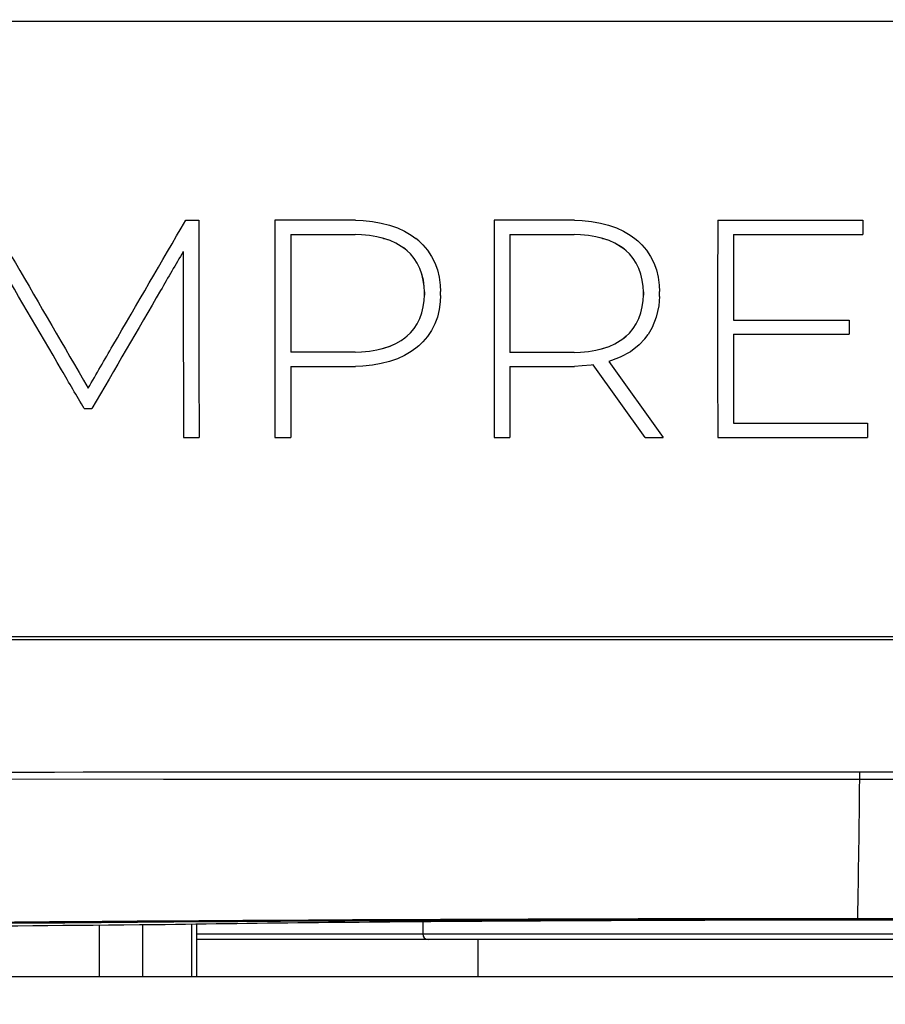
# Model space of a CAD drawing. Header units: millimetres. Extents: x 0 to 420, y 0 to 297.
# Tile 64 of 170: x 191 to 201, y 184 to 195. Entities that reach past the tile are written whole.
import ezdxf

# ---------------------------------------------------------------- set-up
doc = ezdxf.new("R2010")
doc.units = ezdxf.units.MM
doc.header["$LTSCALE"] = 23.1
doc.layers.get('0').update_dxf_attribs({"linetype": 'CONTINUOUS'})
doc.layers.add('02___PRT_ALL_AXES', color=7, linetype='CONTINUOUS')
doc.layers.add('DIM_PILOTEES', color=7, linetype='CONTINUOUS')
doc.styles.get("Standard").update_dxf_attribs({"font": 'txt', "width": 0.7})
doc.dimstyles.new('DIMSTYLE_1', dxfattribs={"dimtxt": 2.5, "dimasz": 3.5, "dimexe": 2, "dimexo": 0, "dimtad": 1, "dimdec": 0, "dimlfac": 5, "dimdsep": 46, "dimtxsty": 'Standard', "dimblk": '_FILLED', "dimblk1": '_FILLED', "dimblk2": '_FILLED', "dimcen": 0.09, "dimazin": 2, "dimtp": 0.5, "dimtm": 0.5, "dimtfac": 1, "dimtdec": 0, "dimtofl": 0, "dimtmove": 0, "dimatfit": 3, "dimldrblk": '_FILLED', "dimfxl": 0, "dimtolj": 1, "dimarcsym": 0})

# ---------------------------------------------------------------- blocks, each defined once
blk = doc.blocks.new('_FILLED')
at = {"color": 0, "linetype": 'ByBlock'}
blk.add_solid([(0, 0), (-1, 0.1429), (-1, -0.1429)], dxfattribs=at)
blk = doc.blocks.new('*D3')
at = {"layer": 'DIM_PILOTEES', "color": 2, "linetype": 'Continuous'}
for p, q in [((200.335, 242.692), (141.023, 242.692)), ((143.023, 242.692), (143.023, 206.926)), ((143.023, 171.159), (143.023, 206.926)), ((169.132, 171.159), (141.023, 171.159))]:
    blk.add_line(p, q, dxfattribs=at)
at = {"layer": 'DIM_PILOTEES', "color": 2, "linetype": 'Continuous', "xscale": 3.5, "yscale": 3.5, "zscale": 3.5}
for p, rotation in [((143.023, 242.692), 90), ((143.023, 171.159), 270)]:
    blk.add_blockref('_FILLED', p, dxfattribs=dict(at, rotation=rotation))
at = {"layer": 'DIM_PILOTEES', "color": 2, "linetype": 'Continuous', "insert": (139.898, 206.926), "char_height": 2.5, "width": 8.30357, "attachment_point": 2, "rotation": 90, "line_spacing_factor": 0.9}
blk.add_mtext('{\\ftxt;\\W0.0001;\\H0.0001;\\~}{\\ftxt;\\W2.2142857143;\\H2.5; }{\\ftxt;\\W0.0001;\\H0.0001;\\~}', dxfattribs=at)
blk = doc.blocks.new('*D4')
at = {"layer": 'DIM_PILOTEES', "color": 2, "linetype": 'Continuous'}
for p, q in [((200.335, 242.692), (150.097, 242.692)), ((152.097, 242.692), (152.097, 209.456)), ((152.097, 176.219), (152.097, 209.456)), ((183.721, 176.219), (150.097, 176.219))]:
    blk.add_line(p, q, dxfattribs=at)
at = {"layer": 'DIM_PILOTEES', "color": 2, "linetype": 'Continuous', "xscale": 3.5, "yscale": 3.5, "zscale": 3.5}
for p, rotation in [((152.097, 242.692), 90), ((152.097, 176.219), 270)]:
    blk.add_blockref('_FILLED', p, dxfattribs=dict(at, rotation=rotation))
at = {"layer": 'DIM_PILOTEES', "color": 2, "linetype": 'Continuous', "insert": (148.972, 209.456), "char_height": 2.5, "width": 8.30357, "attachment_point": 2, "rotation": 90, "line_spacing_factor": 0.9}
blk.add_mtext('{\\ftxt;\\W0.0001;\\H0.0001;\\~}{\\ftxt;\\W2.2142857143;\\H2.5; }{\\ftxt;\\W0.0001;\\H0.0001;\\~}', dxfattribs=at)

msp = doc.modelspace()

# ---------------------------------------------------------------- linework, layer by layer
at = {"color": 7, "linetype": 'Continuous'}
for p, q in [((186.8203, 195.0434), (214.0189, 195.0434)), ((193.1889, 192.8924), (193.3301, 192.8924)), ((195.0243, 192.8924), (194.1538, 192.8924)), ((195.0243, 192.8924), (195.1052, 192.8892)), ((195.1052, 192.8892), (195.2071, 192.8793)), ((195.2071, 192.8793), (195.303, 192.863)), ((195.303, 192.863), (195.3929, 192.84)), ((195.3929, 192.84), (195.4768, 192.8106)), ((197.3916, 192.8924), (196.5222, 192.8924)), ((197.3916, 192.8924), (197.4725, 192.8892)), ((197.4725, 192.8892), (197.5742, 192.8793)), ((197.5742, 192.8793), (197.67, 192.863)), ((197.67, 192.863), (197.7598, 192.84)), ((197.7598, 192.84), (197.8436, 192.8106)), ((198.938, 192.8924), (200.507, 192.8924)), ((200.507, 192.8924), (200.5068, 192.7382)), ((194.3251, 192.7382), (195.02, 192.7382)), ((195.0885, 192.7357), (195.02, 192.7382)), ((195.1742, 192.7279), (195.0885, 192.7357)), ((195.2543, 192.7149), (195.1742, 192.7279)), ((195.328, 192.6968), (195.2534, 192.7149)), ((195.3289, 192.6968), (195.2543, 192.7149)), ((195.4768, 192.8106), (195.5547, 192.7746)), ((195.5547, 192.7746), (195.6266, 192.732)), ((195.6266, 192.732), (195.6767, 192.6961)), ((196.6932, 192.7382), (197.3873, 192.7382)), ((197.4557, 192.7357), (197.3873, 192.7382)), ((197.5413, 192.7279), (197.4557, 192.7357)), ((197.6214, 192.7149), (197.5413, 192.7279)), ((197.6949, 192.6968), (197.6205, 192.7149)), ((197.6958, 192.6968), (197.6214, 192.7149)), ((197.8436, 192.8106), (197.9214, 192.7746)), ((197.9214, 192.7746), (197.9932, 192.732)), ((197.9932, 192.732), (198.0433, 192.6961)), ((199.1089, 192.7382), (199.1084, 191.8133)), ((199.1089, 192.7382), (200.5068, 192.7382)), ((195.328, 192.6968), (195.3289, 192.6968)), ((195.397, 192.6735), (195.328, 192.6968)), ((195.3979, 192.6735), (195.3289, 192.6968)), ((195.397, 192.6735), (195.3979, 192.6735)), ((195.4604, 192.6449), (195.397, 192.6735)), ((195.4613, 192.6449), (195.3979, 192.6735)), ((195.4604, 192.6449), (195.4613, 192.6449)), ((195.5183, 192.6112), (195.4604, 192.6449)), ((195.5192, 192.6112), (195.4613, 192.6449)), ((195.5183, 192.6112), (195.5192, 192.6112)), ((195.5581, 192.5828), (195.5183, 192.6112)), ((195.559, 192.5828), (195.5192, 192.6112)), ((195.708, 192.6701), (195.6767, 192.6961)), ((195.708, 192.6701), (195.7515, 192.628)), ((195.7515, 192.628), (195.8026, 192.5681)), ((197.6949, 192.6968), (197.6958, 192.6968)), ((197.7639, 192.6735), (197.6949, 192.6968)), ((197.7648, 192.6735), (197.6958, 192.6968)), ((197.7639, 192.6735), (197.7648, 192.6735)), ((197.8273, 192.6449), (197.7639, 192.6735)), ((197.8281, 192.6449), (197.7648, 192.6735)), ((197.8273, 192.6449), (197.8281, 192.6449)), ((197.8851, 192.6112), (197.8273, 192.6449)), ((197.886, 192.6112), (197.8281, 192.6449)), ((197.8851, 192.6112), (197.886, 192.6112)), ((197.9249, 192.5828), (197.8851, 192.6112)), ((197.9257, 192.5828), (197.886, 192.6112)), ((198.0433, 192.6961), (198.0745, 192.6701)), ((198.0745, 192.6701), (198.118, 192.628)), ((198.118, 192.628), (198.1691, 192.5681)), ((195.5581, 192.5828), (195.559, 192.5828)), ((195.5828, 192.5622), (195.5581, 192.5828)), ((195.5837, 192.5622), (195.559, 192.5828)), ((195.5706, 192.5724), (195.5715, 192.5724)), ((195.5828, 192.5622), (195.5837, 192.5622)), ((195.617, 192.5287), (195.5828, 192.5622)), ((195.6179, 192.5287), (195.5837, 192.5622)), ((195.617, 192.5287), (195.6179, 192.5287)), ((195.6572, 192.4807), (195.617, 192.5287)), ((195.6581, 192.4807), (195.6179, 192.5287)), ((195.8026, 192.5681), (195.8459, 192.503)), ((195.8459, 192.503), (195.8812, 192.4328)), ((197.9249, 192.5828), (197.9257, 192.5828)), ((197.9495, 192.5622), (197.9249, 192.5828)), ((197.9257, 192.5828), (197.9504, 192.5622)), ((197.9495, 192.5622), (197.9504, 192.5622)), ((197.9837, 192.5287), (197.9495, 192.5622)), ((197.9846, 192.5287), (197.9504, 192.5622)), ((197.9837, 192.5287), (197.9846, 192.5287)), ((198.0238, 192.4807), (197.9837, 192.5287)), ((198.0247, 192.4807), (197.9846, 192.5287)), ((198.1691, 192.5681), (198.2122, 192.503)), ((198.2122, 192.503), (198.2476, 192.4328)), ((195.6572, 192.4807), (195.6581, 192.4807)), ((195.6912, 192.4284), (195.6572, 192.4807)), ((195.6921, 192.4284), (195.6581, 192.4807)), ((195.6912, 192.4284), (195.6921, 192.4284)), ((195.7191, 192.3717), (195.6912, 192.4284)), ((195.72, 192.3717), (195.6921, 192.4284)), ((195.8812, 192.4328), (195.9087, 192.3576)), ((198.0238, 192.4807), (198.0247, 192.4807)), ((198.0578, 192.4284), (198.0238, 192.4807)), ((198.0587, 192.4284), (198.0247, 192.4807)), ((198.0578, 192.4284), (198.0587, 192.4284)), ((198.0856, 192.3717), (198.0578, 192.4284)), ((198.0865, 192.3717), (198.0587, 192.4284)), ((198.2476, 192.4328), (198.2751, 192.3576)), ((195.7191, 192.3717), (195.72, 192.3717)), ((195.7407, 192.3107), (195.7191, 192.3717)), ((195.7416, 192.3107), (195.72, 192.3717)), ((195.7407, 192.3107), (195.7416, 192.3107)), ((195.7562, 192.2453), (195.7407, 192.3107)), ((195.7571, 192.2453), (195.7416, 192.3107)), ((195.9087, 192.3576), (195.9283, 192.2773)), ((198.0856, 192.3717), (198.0865, 192.3717)), ((198.1072, 192.3107), (198.0856, 192.3717)), ((198.1081, 192.3107), (198.0865, 192.3717)), ((198.1072, 192.3107), (198.1081, 192.3107)), ((198.1227, 192.2453), (198.1072, 192.3107)), ((198.1236, 192.2453), (198.1081, 192.3107)), ((198.2751, 192.3576), (198.2947, 192.2773)), ((195.7562, 192.2453), (195.7571, 192.2453)), ((195.7654, 192.1756), (195.7562, 192.2453)), ((195.7663, 192.1756), (195.7571, 192.2453)), ((195.9283, 192.2773), (195.9401, 192.192)), ((195.9401, 192.192), (195.944, 192.1241)), ((198.1227, 192.2453), (198.1236, 192.2453)), ((198.1319, 192.1756), (198.1227, 192.2453)), ((198.1328, 192.1756), (198.1236, 192.2453)), ((198.2947, 192.2773), (198.3064, 192.192)), ((198.3064, 192.192), (198.3103, 192.1241)), ((195.7653, 192.0275), (195.7685, 192.083)), ((195.7654, 192.1756), (195.7663, 192.1756)), ((195.7685, 192.12), (195.7654, 192.1756)), ((195.7662, 192.0275), (195.7694, 192.083)), ((195.7694, 192.12), (195.7663, 192.1756)), ((195.7685, 192.12), (195.7694, 192.12)), ((195.7685, 192.083), (195.7685, 192.12)), ((195.7685, 192.083), (195.7694, 192.083)), ((195.7694, 192.12), (195.7694, 192.083)), ((195.944, 192.0791), (195.9401, 192.0118)), ((195.944, 192.0791), (195.944, 192.1241)), ((198.1319, 192.1756), (198.1328, 192.1756)), ((198.135, 192.12), (198.1319, 192.1756)), ((198.1319, 192.0274), (198.135, 192.083)), ((198.1359, 192.12), (198.1328, 192.1756)), ((198.1328, 192.0274), (198.1359, 192.083)), ((198.135, 192.12), (198.1359, 192.12)), ((198.135, 192.083), (198.135, 192.12)), ((198.135, 192.083), (198.1359, 192.083)), ((198.1359, 192.12), (198.1359, 192.083)), ((198.3103, 192.0681), (198.3103, 192.1241)), ((195.7561, 191.9578), (195.7653, 192.0275)), ((195.757, 191.9578), (195.7662, 192.0275)), ((195.7653, 192.0275), (195.7662, 192.0275)), ((195.9401, 192.0118), (195.9282, 191.9271)), ((198.1226, 191.9577), (198.1319, 192.0274)), ((198.1235, 191.9577), (198.1328, 192.0274)), ((198.1319, 192.0274), (198.1328, 192.0274)), ((198.3103, 192.0681), (198.3013, 191.968)), ((195.7189, 191.8317), (195.7406, 191.8925)), ((195.7198, 191.8317), (195.7415, 191.8925)), ((195.7406, 191.8925), (195.7561, 191.9578)), ((195.7406, 191.8925), (195.7415, 191.8925)), ((195.7415, 191.8925), (195.757, 191.9578)), ((195.7561, 191.9578), (195.757, 191.9578)), ((195.9282, 191.9271), (195.9085, 191.8474)), ((198.0854, 191.8313), (198.1071, 191.8923)), ((198.0863, 191.8313), (198.108, 191.8923)), ((198.1071, 191.8923), (198.1226, 191.9577)), ((198.1071, 191.8923), (198.108, 191.8923)), ((198.108, 191.8923), (198.1235, 191.9577)), ((198.1226, 191.9577), (198.1235, 191.9577)), ((198.3013, 191.968), (198.2746, 191.8455)), ((195.657, 191.7232), (195.691, 191.7753)), ((195.6579, 191.7232), (195.6919, 191.7753)), ((195.691, 191.7753), (195.7189, 191.8317)), ((195.691, 191.7753), (195.6919, 191.7753)), ((195.6919, 191.7753), (195.7198, 191.8317)), ((195.7189, 191.8317), (195.7198, 191.8317)), ((195.881, 191.7726), (195.8456, 191.7028)), ((195.9085, 191.8474), (195.881, 191.7726)), ((198.0236, 191.7223), (198.0576, 191.7746)), ((198.0244, 191.7223), (198.0585, 191.7746)), ((198.0576, 191.7746), (198.0854, 191.8313)), ((198.0576, 191.7746), (198.0585, 191.7746)), ((198.0585, 191.7746), (198.0863, 191.8313)), ((198.0854, 191.8313), (198.0863, 191.8313)), ((198.2746, 191.8455), (198.23, 191.7342)), ((199.1084, 191.8133), (200.3589, 191.8133)), ((200.3589, 191.8133), (200.3589, 191.6625)), ((195.5825, 191.6424), (195.6167, 191.6756)), ((195.5834, 191.6424), (195.6176, 191.6756)), ((195.6167, 191.6756), (195.657, 191.7232)), ((195.6167, 191.6756), (195.6176, 191.6756)), ((195.6176, 191.6756), (195.6579, 191.7232)), ((195.657, 191.7232), (195.6579, 191.7232)), ((195.8456, 191.7028), (195.8023, 191.6381)), ((197.9492, 191.6408), (197.9834, 191.6743)), ((197.95, 191.6408), (197.9843, 191.6743)), ((197.9834, 191.6743), (198.0236, 191.7223)), ((197.9834, 191.6743), (197.9843, 191.6743)), ((197.9843, 191.6743), (198.0244, 191.7223)), ((198.0236, 191.7223), (198.0244, 191.7223)), ((198.15, 191.6105), (198.1854, 191.6575)), ((198.23, 191.7342), (198.1854, 191.6575)), ((199.1084, 191.6625), (200.3589, 191.6625)), ((195.3966, 191.5323), (195.46, 191.5605)), ((195.3975, 191.5323), (195.4609, 191.5605)), ((195.46, 191.5605), (195.5179, 191.5938)), ((195.46, 191.5605), (195.4609, 191.5605)), ((195.4609, 191.5605), (195.5188, 191.5938)), ((195.5179, 191.5938), (195.5578, 191.622)), ((195.5179, 191.5938), (195.5188, 191.5938)), ((195.5188, 191.5938), (195.5587, 191.622)), ((195.5578, 191.622), (195.5825, 191.6424)), ((195.5578, 191.622), (195.5587, 191.622)), ((195.5587, 191.622), (195.5834, 191.6424)), ((195.5825, 191.6424), (195.5834, 191.6424)), ((195.7511, 191.5782), (195.7076, 191.5362)), ((195.8023, 191.6381), (195.7511, 191.5782)), ((197.7635, 191.5296), (197.8269, 191.5581)), ((197.7644, 191.5296), (197.8278, 191.5581)), ((197.8269, 191.5581), (197.8847, 191.5918)), ((197.8269, 191.5581), (197.8278, 191.5581)), ((197.8278, 191.5581), (197.8856, 191.5918)), ((197.8847, 191.5918), (197.9245, 191.6202)), ((197.8847, 191.5918), (197.8856, 191.5918)), ((197.8856, 191.5918), (197.9254, 191.6202)), ((197.9245, 191.6202), (197.9492, 191.6408)), ((197.9245, 191.6202), (197.9254, 191.6202)), ((197.95, 191.6408), (197.9254, 191.6202)), ((197.9492, 191.6408), (197.95, 191.6408)), ((198.0887, 191.5463), (197.9945, 191.4727)), ((198.15, 191.6105), (198.0887, 191.5463)), ((195.0195, 191.4681), (194.3246, 191.4681)), ((195.0195, 191.4681), (195.088, 191.4707)), ((195.088, 191.4707), (195.1737, 191.4784)), ((195.1737, 191.4784), (195.2539, 191.4912)), ((195.253, 191.4912), (195.3275, 191.5091)), ((195.2539, 191.4912), (195.3285, 191.5091)), ((195.3275, 191.5091), (195.3966, 191.5323)), ((195.3275, 191.5091), (195.3285, 191.5091)), ((195.3285, 191.5091), (195.3975, 191.5323)), ((195.3966, 191.5323), (195.3975, 191.5323)), ((195.6261, 191.4743), (195.5542, 191.4318)), ((195.6763, 191.5103), (195.6261, 191.4743)), ((195.7076, 191.5362), (195.6763, 191.5103)), ((197.3869, 191.4647), (196.6928, 191.4647)), ((197.3869, 191.4647), (197.4553, 191.4673)), ((197.4553, 191.4673), (197.5409, 191.4751)), ((197.5409, 191.4751), (197.6209, 191.4881)), ((197.62, 191.4881), (197.6945, 191.5062)), ((197.6209, 191.4881), (197.6954, 191.5062)), ((197.6945, 191.5062), (197.7635, 191.5296)), ((197.6945, 191.5062), (197.6954, 191.5062)), ((197.6954, 191.5062), (197.7644, 191.5296)), ((197.7635, 191.5296), (197.7644, 191.5296)), ((197.9945, 191.4727), (197.8849, 191.4131)), ((195.3025, 191.3434), (195.2065, 191.327)), ((195.3924, 191.3663), (195.3025, 191.3434)), ((195.4763, 191.3958), (195.3924, 191.3663)), ((195.5542, 191.4318), (195.4763, 191.3958)), ((197.5923, 191.3307), (197.5716, 191.3279)), ((198.1532, 190.5465), (197.5923, 191.3307)), ((197.7919, 191.3768), (197.76, 191.3675)), ((197.76, 191.3675), (198.3478, 190.5465)), ((197.8849, 191.4131), (197.7919, 191.3768)), ((194.3247, 191.3139), (195.0237, 191.3139)), ((194.3247, 191.3139), (194.3253, 190.5465)), ((195.1047, 191.3172), (195.0237, 191.3139)), ((195.2065, 191.327), (195.1047, 191.3172)), ((196.6928, 191.3139), (197.3914, 191.3139)), ((196.6928, 191.3139), (196.6934, 190.5465)), ((197.4732, 191.3181), (197.3914, 191.3139)), ((197.5716, 191.3279), (197.4732, 191.3181)), ((192.0918, 190.8581), (192.1759, 190.8581)), ((199.1089, 190.7007), (200.557, 190.7007)), ((200.557, 190.7007), (200.5572, 190.5465)), ((193.1653, 190.5465), (193.3335, 190.5465)), ((194.1538, 190.5465), (194.3253, 190.5465)), ((196.5222, 190.5465), (196.6934, 190.5465)), ((198.1532, 190.5465), (198.3478, 190.5465)), ((198.938, 190.5465), (200.5572, 190.5465)), ((186.8114, 188.3609), (214.0289, 188.3609)), ((186.8203, 188.3955), (214.0189, 188.3955)), ((200.4729, 186.8507), (200.4732, 186.9295)), ((200.4729, 186.8507), (186.8111, 186.8521)), ((192.9486, 186.8508), (191.0497, 186.8509)), ((192.2574, 184.7195), (192.2574, 185.2731)), ((192.7248, 184.7195), (192.7248, 185.277)), ((193.2532, 185.284), (193.2532, 184.7195)), ((193.3068, 185.2847), (193.3068, 184.7195)), ((195.7502, 185.311), (195.7502, 185.1795)), ((193.3068, 185.1795), (204.8227, 185.1795)), ((204.8902, 185.1195), (193.3068, 185.1195)), ((196.3502, 184.7195), (196.3502, 185.1195))]:
    msp.add_line(p, q, dxfattribs=at)
msp.add_lwpolyline([(207.8104, 186.8508), (196.2891, 186.8507), (192.9486, 186.8508)], dxfattribs=at)
for centre, radius, start, end in [((1198.953, 193.1574), 1005.6229, 180.0150971, 180.1487585), ((1217.1641, 191.7195), 1023.0109, 179.9343054, 180.0656949), ((1256.7582, 191.7195), 1060.2367, 179.936612, 180.0633883), ((1278.9385, 191.7195), 1080.0011, 179.937772, 180.0622282), ((1194.8369, 193.3936), 1001.6756, 180.0480286, 180.1628545), ((-25.2619, 189.2057), 225.7471, 359.019882, 359.402285), ((198.1185, -569.6149), 754.9512, 90.3994306, 90.8598895), ((200.4136, -904.1171), 1089.4613, 89.9979735, 90.3974919), ((200.6328, -855.2346), 1040.5789, 89.5947924, 90.0099485), ((195.8102, 185.1795), 0.06, 180, 270)]:
    msp.add_arc(centre, radius, start, end, dxfattribs=at)
for points, knots in [([(191.0822, 192.8924), (191.1709, 192.7395), (191.5217, 192.135), (191.8728, 191.5307), (192.1354, 191.0794)], [0, 0, 0, 0, 0.2529204, 1, 1, 1, 1]), ([(192.1354, 191.0794), (192.2241, 191.2323), (192.5751, 191.8368), (192.9263, 192.4411), (193.1889, 192.8924)], [0, 0, 0, 0, 0.2530064, 1, 1, 1, 1]), ([(194.3251, 192.7382), (194.325, 192.6327), (194.3246, 192.2093), (194.3246, 191.7859), (194.3246, 191.4681)], [0, 0, 0, 0, 0.249275, 1, 1, 1, 1]), ([(196.6932, 192.7382), (196.6931, 192.6324), (196.6928, 192.2079), (196.6927, 191.7834), (196.6928, 191.4647)], [0, 0, 0, 0, 0.249323, 1, 1, 1, 1]), ([(192.0918, 190.8581), (192.0106, 190.9971), (191.6815, 191.56), (191.3528, 192.123), (191.1054, 192.5472)], [0, 0, 0, 0, 0.2468221, 1, 1, 1, 1]), ([(193.1616, 192.5539), (193.0803, 192.4142), (192.7515, 191.8491), (192.423, 191.2838), (192.1759, 190.8581)], [0, 0, 0, 0, 0.2472729, 1, 1, 1, 1]), ([(199.1084, 191.6625), (199.1084, 191.5822), (199.1085, 191.2616), (199.1087, 190.941), (199.1089, 190.7007)], [0, 0, 0, 0, 0.2504608, 1, 1, 1, 1]), ([(200.4732, 186.9295), (199.2257, 186.9295), (194.6718, 186.9287), (190.1178, 186.9262), (186.8114, 186.9197)], [0, 0, 0, 0, 0.2739429, 1, 1, 1, 1]), ([(214.0292, 186.9198), (211.9514, 186.9239), (207.4327, 186.9282), (202.9141, 186.9295), (200.4732, 186.9295)], [0, 0, 0, 0, 0.4598273, 1, 1, 1, 1]), ([(200.4518, 185.3336), (197.9878, 185.3336), (193.4331, 185.3184), (188.8785, 185.2702), (186.788, 185.2337)], [0, 0, 0, 0, 0.5409664, 1, 1, 1, 1]), ([(200.4518, 185.3336), (200.4522, 185.3345), (200.4516, 185.3382), (200.4521, 185.3416), (200.4521, 185.3442)], [0, 0, 0, 0, 0.2720451, 1, 1, 1, 1]), ([(214.0241, 185.2336), (211.9572, 185.2703), (207.4331, 185.3185), (202.9089, 185.3336), (200.4518, 185.3336)], [0, 0, 0, 0, 0.4569078, 1, 1, 1, 1])]:
    msp.add_open_spline(points, degree=3, knots=knots, dxfattribs=at)
at = {"layer": '02___PRT_ALL_AXES', "color": 7, "linetype": 'Continuous'}
msp.add_line((183.5502, 184.7195), (217.1502, 184.7195), dxfattribs=at)
msp.add_ellipse((200.2789, 184.9878), major_axis=(18.2712, 0.0028), ratio=0.0174544, start_param=1.9890946, end_param=2.3113044, dxfattribs=at)
msp.add_open_spline([(207.9911, 185.2781), (206.8262, 185.2966), (204.3123, 185.3211), (200.445, 185.333), (196.5652, 185.3211), (194.0344, 185.2965), (192.8569, 185.2781)], degree=3, knots=[0, 0, 0, 0, 0.2309396, 0.4983236, 0.7665747, 1, 1, 1, 1], dxfattribs=at)

# ---------------------------------------------------------------- dimensions: what is measured, and where the dimension line sits
at = {"layer": 'DIM_PILOTEES', "color": 2, "linetype": 'Continuous'}
for base, p1, picture, middle in [((143.0228, 242.692), (169.1324, 171.1595), '*D3', (143.0228, 206.5686)), ((152.097, 242.692), (183.7213, 176.2195), '*D4', (152.097, 209.0986))]:
    dim = msp.add_linear_dim(base=base, p1=p1, p2=(200.3353, 242.692), angle=90, text='{\\ftxt;\\W0.0001;\\H0.0001;\\~}{\\ftxt;\\W2.2142857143;\\H2.5; }{\\ftxt;\\W0.0001;\\H0.0001;\\~}', dimstyle='DIMSTYLE_1', dxfattribs=at)
    dim.commit()
    dim.dimension.update_dxf_attribs({"geometry": picture, "text_midpoint": middle, "dimtype": 160})

doc.saveas('drawing.dxf')
